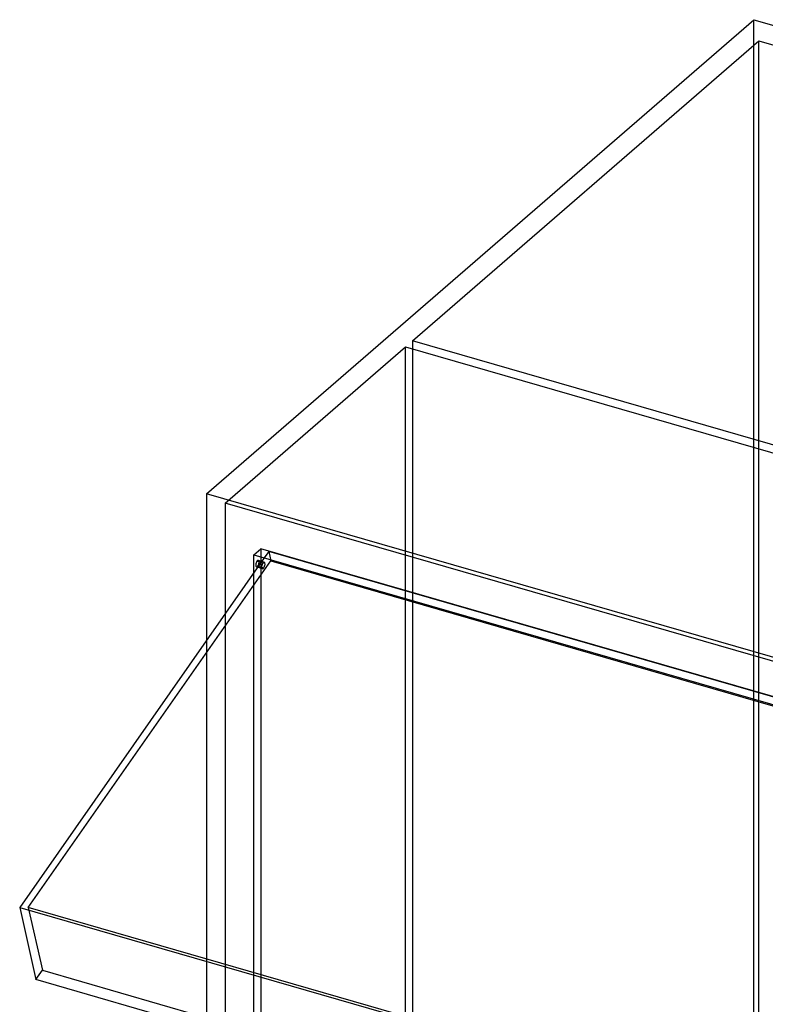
# Model space of a CAD drawing. Header units: millimetres. Extents: x -766 to 748, y -857 to 897.
# Tile 34 of 87: x -766 to -493, y 497 to 857. Entities that reach past the tile are written whole.
import ezdxf

# ---------------------------------------------------------------- set-up
doc = ezdxf.new("R2010")
doc.units = ezdxf.units.MM
doc.layers.add('MAIN-1', color=7, linetype='Continuous')
doc.layers.add('MAIN-2', color=7, linetype='Continuous')

msp = doc.modelspace()

# ---------------------------------------------------------------- linework, layer by layer
at = {"layer": 'MAIN-1'}
for p, q in [((-697.56, 683.45), (-497.56, 856.66)), ((-497.56, 856.66), (697.56, 511.66)), ((497.56, 338.45), (-697.56, 683.45)), ((-697.56, 683.45), (-697.56, 629.91)), ((-676.47, 660.05), (-765.86, 532.32)), ((-680.24, 661.13), (480.24, 326.13)), ((-680.24, 654.66), (-680.24, 661.13)), ((-677.68, 658.32), (-679.18, 658.75)), ((-677.39, 658.73), (-678.64, 659.09)), ((-677.74, 660.41), (-677.74, 658.83)), ((-678.9, 656.56), (-679.33, 656.69)), ((-765.86, 532.32), (390.28, 198.57)), ((-765.86, 532.32), (-759.94, 505.91)), ((396.2, 172.16), (-759.94, 505.91))]:
    msp.add_line(p, q, dxfattribs=at)
for start_param, end_param in [(0.902162, 3.14165), (0.000058, 0.902162)]:
    msp.add_ellipse((-678.99, 657.89), major_axis=(0.35, 1.2), ratio=0.433013, start_param=start_param, end_param=end_param, dxfattribs=at)
at = {"layer": 'MAIN-2'}
for p, q in [((-497.56, -338.45), (-497.56, 856.66)), ((-622.33, 739.28), (-495.73, 848.91)), ((-495.73, 848.91), (690.73, 506.41)), ((-495.73, -337.54), (-495.73, 848.91)), ((-622.33, 739.28), (-622.33, -447.18)), ((390.06, 447.03), (-622.33, 739.28)), ((-690.73, 680.04), (-624.83, 737.11)), ((-624.83, 737.11), (387.56, 444.86)), ((-624.83, -449.34), (-624.83, 737.11)), ((495.73, 337.54), (-690.73, 680.04)), ((-690.73, 680.04), (-690.73, -506.41)), ((-680.24, 661.13), (-677.74, 663.3)), ((482.74, 328.3), (-677.74, 663.3)), ((-677.74, 663.3), (-677.74, 660.41)), ((-674.83, 662.38), (-676.47, 660.05)), ((481.31, 328.63), (-674.83, 662.38)), ((-674.83, 662.38), (-674.06, 658.93)), ((-762.71, 532.27), (-674.06, 658.93)), ((-677.74, 658.83), (-677.74, -497.17)), ((-676.48, 658.46), (-677.39, 658.73)), ((-674.06, 658.93), (482.09, 325.18)), ((-677.17, 656.06), (-678.9, 656.56)), ((-678.79, 657.02), (-676.63, 656.4)), ((-677.02, 658.12), (-677.68, 658.32)), ((-680.24, -499.34), (-680.24, 654.66)), ((-697.56, 629.91), (-697.56, 487.9)), ((-762.71, 532.27), (-757.57, 509.31)), ((393.43, 198.52), (-762.71, 532.27)), ((-759.94, 505.91), (-757.57, 509.31)), ((-757.57, 509.31), (398.58, 175.56))]:
    msp.add_line(p, q, dxfattribs=at)
for centre, major_axis, start_param, end_param in [((-678.99, 657.89), (0.35, 1.2), -2.239431, 0.000058), ((-676.82, 657.26), (-0.35, -1.2), -3.141535, -2.239431), ((-676.82, 657.26), (-0.35, -1.2), 0.902162, 3.14165), ((-678.99, 657.89), (0.35, 1.2), -3.141535, -2.239431), ((-676.82, 657.26), (-0.35, -1.2), -2.239431, 0.000058), ((-676.82, 657.26), (-0.35, -1.2), 0.000058, 0.902162)]:
    msp.add_ellipse(centre, major_axis=major_axis, ratio=0.433013, start_param=start_param, end_param=end_param, dxfattribs=at)

doc.saveas('drawing.dxf')
